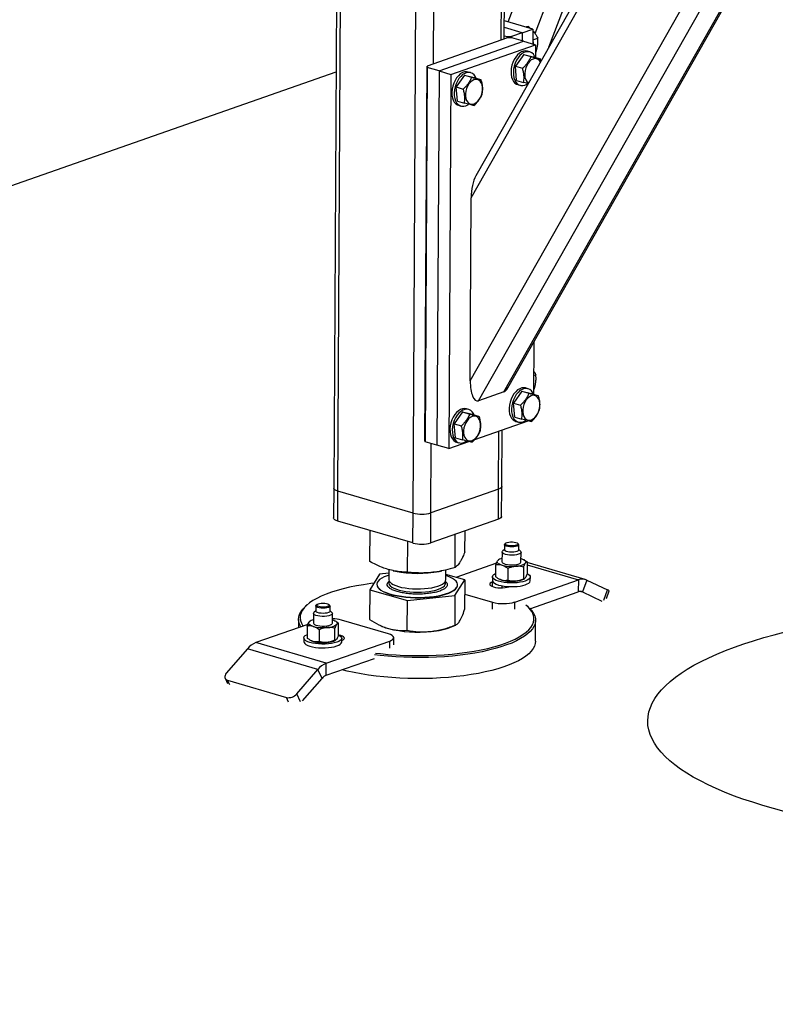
# Model space of a CAD drawing. Header units: millimetres. Extents: x 5 to 589, y 5 to 415.
# Tile 39 of 120: x 291 to 303, y 73 to 88. Entities that reach past the tile are written whole.
import ezdxf

# ---------------------------------------------------------------- set-up
doc = ezdxf.new("R2010")
doc.units = ezdxf.units.MM
doc.layers.add('TRAIT-FORT', color=4, linetype='Continuous', lineweight=25)

msp = doc.modelspace()

# ---------------------------------------------------------------- linework, layer by layer
at = {"layer": 'TRAIT-FORT', "color": 4, "linetype": 'Continuous', "lineweight": 25}
for p, q in [((295.664, 80.764), (295.768, 99.261)), ((298.246, 87.899), (298.31, 99.322)), ((298.297, 87.917), (298.361, 99.34)), ((295.701, 99.252), (295.598, 80.812)), ((296.854, 80.415), (296.957, 98.855)), ((297.176, 87.524), (297.239, 98.822)), ((298.358, 88.189), (301.993, 97.728)), ((298.783, 88.004), (302.494, 97.741)), ((299.001, 87.786), (302.765, 97.662)), ((297.774, 85.405), (304.446, 97.169)), ((304.341, 97.2), (297.847, 85.751)), ((297.757, 82.508), (305.842, 96.76)), ((297.889, 82.192), (306.029, 96.542)), ((298.291, 82.333), (306.333, 96.511)), ((298.353, 82.397), (306.364, 96.52)), ((298.748, 88.075), (298.299, 88.207)), ((298.58, 88.016), (298.298, 88.099)), ((298.58, 88.016), (298.748, 88.075)), ((298.649, 88.104), (298.681, 88.115)), ((298.681, 88.115), (298.713, 88.085)), ((298.748, 88.075), (298.746, 87.839)), ((298.346, 87.934), (297.075, 87.489)), ((297.265, 87.412), (298.603, 87.881)), ((298.298, 87.97), (298.343, 87.957)), ((298.343, 87.957), (298.413, 87.958)), ((298.343, 87.933), (298.343, 87.957)), ((298.417, 87.935), (298.346, 87.934)), ((298.58, 88.016), (298.413, 87.958)), ((298.413, 87.958), (298.413, 87.935)), ((298.603, 87.881), (298.417, 87.935)), ((298.58, 88.016), (298.58, 87.888)), ((298.603, 87.881), (298.789, 87.826)), ((298.747, 87.905), (298.825, 87.933)), ((297.451, 87.357), (298.789, 87.826)), ((298.701, 87.713), (298.664, 87.724)), ((298.789, 87.826), (298.788, 87.626)), ((298.604, 87.673), (298.473, 87.486)), ((298.604, 87.673), (298.716, 87.64)), ((298.604, 87.673), (298.755, 87.635)), ((298.755, 87.635), (298.867, 87.602)), ((298.788, 87.704), (298.801, 87.708)), ((297.042, 81.568), (297.075, 87.489)), ((297.079, 87.466), (297.046, 81.545)), ((297.075, 87.489), (297.079, 87.466)), ((297.265, 87.412), (297.079, 87.466)), ((297.265, 87.412), (297.232, 81.491)), ((297.265, 87.412), (297.451, 87.357)), ((298.473, 87.486), (298.584, 87.454)), ((298.492, 87.263), (298.473, 87.486)), ((252.028, 72.109), (295.635, 87.399)), ((297.451, 87.357), (297.418, 81.436)), ((297.668, 87.344), (297.536, 87.158)), ((297.668, 87.344), (297.779, 87.312)), ((297.668, 87.344), (297.819, 87.307)), ((297.764, 87.385), (297.727, 87.395)), ((297.819, 87.307), (297.93, 87.274)), ((298.492, 87.263), (298.603, 87.23)), ((297.536, 87.158), (297.648, 87.125)), ((297.555, 86.935), (297.536, 87.158)), ((298.509, 87.196), (298.546, 87.185)), ((297.555, 86.935), (297.667, 86.902)), ((297.572, 86.868), (297.61, 86.857)), ((297.757, 82.508), (297.774, 85.405)), ((298.762, 83.118), (298.758, 82.297)), ((298.759, 82.591), (298.795, 82.604)), ((298.291, 82.333), (297.889, 82.192)), ((298.575, 82.344), (298.443, 82.157)), ((298.575, 82.344), (298.686, 82.311)), ((298.575, 82.344), (298.725, 82.306)), ((298.671, 82.384), (298.634, 82.395)), ((298.725, 82.306), (298.837, 82.273)), ((298.758, 82.375), (298.772, 82.379)), ((298.443, 82.157), (298.554, 82.125)), ((298.462, 81.934), (298.443, 82.157)), ((297.638, 82.015), (297.506, 81.829)), ((297.638, 82.015), (297.75, 81.983)), ((297.638, 82.015), (297.789, 81.978)), ((297.734, 82.055), (297.697, 82.066)), ((297.789, 81.978), (297.9, 81.945)), ((297.506, 81.829), (297.618, 81.796)), ((297.525, 81.605), (297.506, 81.829)), ((297.833, 81.582), (298.672, 81.876)), ((298.462, 81.934), (298.573, 81.901)), ((298.479, 81.867), (298.516, 81.856)), ((298.206, 80.794), (298.211, 81.714)), ((298.258, 80.836), (298.263, 81.732)), ((297.046, 81.545), (297.042, 81.568)), ((297.232, 81.491), (297.046, 81.545)), ((297.136, 80.419), (297.142, 81.517)), ((297.418, 81.436), (297.232, 81.491)), ((297.418, 81.436), (297.736, 81.548)), ((297.525, 81.605), (297.637, 81.573)), ((297.543, 81.539), (297.58, 81.528)), ((295.598, 80.812), (295.595, 80.338)), ((295.662, 80.29), (295.664, 80.764)), ((296.854, 80.415), (295.664, 80.764)), ((298.206, 80.794), (297.136, 80.419)), ((298.204, 80.32), (298.206, 80.794)), ((298.255, 80.363), (298.258, 80.836)), ((296.851, 79.942), (296.854, 80.415)), ((297.133, 79.945), (297.136, 80.419)), ((296.851, 79.942), (295.662, 80.29)), ((298.204, 80.32), (297.133, 79.945)), ((296.17, 79.648), (296.173, 80.14)), ((297.674, 79.804), (297.675, 80.135)), ((296.766, 79.478), (296.769, 79.966)), ((297.518, 79.555), (297.521, 80.081)), ((298.318, 79.938), (298.306, 79.928)), ((298.518, 79.927), (298.506, 79.937)), ((298.261, 79.798), (298.26, 79.644)), ((298.299, 79.839), (298.27, 79.814)), ((298.299, 79.916), (298.299, 79.833)), ((298.524, 79.832), (298.524, 79.915)), ((298.552, 79.812), (298.524, 79.838)), ((298.56, 79.642), (298.561, 79.796)), ((298.172, 79.623), (297.531, 79.398)), ((298.212, 79.678), (298.204, 79.673)), ((298.621, 79.668), (298.609, 79.676)), ((298.658, 79.643), (298.657, 79.453)), ((299.578, 79.364), (298.658, 79.634)), ((296.47, 79.466), (296.323, 79.45)), ((296.471, 79.523), (296.47, 79.362)), ((296.54, 79.504), (296.574, 79.497)), ((297.266, 79.493), (297.31, 79.502)), ((297.37, 79.357), (297.371, 79.515)), ((298.161, 79.406), (298.162, 79.596)), ((298.353, 79.538), (298.352, 79.349)), ((298.601, 79.562), (298.6, 79.372)), ((298.658, 79.597), (299.468, 79.359)), ((296.323, 79.45), (296.167, 79.202)), ((296.453, 79.317), (296.478, 79.343)), ((297.671, 79.358), (297.37, 79.444)), ((297.516, 79.109), (297.671, 79.358)), ((297.671, 79.358), (297.668, 78.888)), ((298.109, 79.408), (298.108, 79.348)), ((298.115, 79.328), (298.111, 79.326)), ((298.111, 79.251), (298.111, 79.326)), ((298.198, 79.381), (298.21, 79.373)), ((298.464, 79.007), (299.468, 79.359)), ((298.607, 79.371), (298.615, 79.375)), ((298.708, 79.345), (298.709, 79.404)), ((299.468, 79.359), (299.467, 79.17)), ((299.601, 79.355), (299.533, 79.168)), ((299.601, 79.355), (299.931, 79.201)), ((296.167, 79.202), (296.165, 78.732)), ((296.167, 79.202), (296.764, 79.031)), ((296.232, 79.305), (296.183, 79.299)), ((296.28, 79.288), (296.28, 79.283)), ((297.558, 79.276), (297.558, 79.281)), ((298.258, 79.264), (298.258, 79.232)), ((298.371, 79.25), (298.376, 79.251)), ((298.702, 78.902), (299.467, 79.17)), ((299.51, 79.175), (299.533, 79.168)), ((299.533, 79.168), (299.839, 79.024)), ((299.871, 79.036), (299.931, 79.201)), ((299.911, 79.063), (299.955, 79.186)), ((296.761, 78.561), (296.764, 79.031)), ((296.764, 79.031), (297.516, 79.109)), ((297.516, 79.109), (297.513, 78.639)), ((297.67, 79.133), (298.111, 79.003)), ((298.111, 78.893), (298.111, 79.003)), ((298.464, 78.897), (298.464, 79.007)), ((295.176, 78.961), (295.152, 78.941)), ((295.315, 78.87), (295.287, 78.845)), ((295.316, 78.947), (295.315, 78.864)), ((295.334, 78.97), (295.323, 78.959)), ((295.534, 78.958), (295.523, 78.969)), ((295.54, 78.863), (295.541, 78.946)), ((295.569, 78.843), (295.54, 78.869)), ((298.682, 78.921), (298.659, 78.942)), ((295.041, 78.738), (295.04, 78.602)), ((295.229, 78.709), (295.221, 78.705)), ((295.278, 78.829), (295.277, 78.675)), ((295.577, 78.673), (295.578, 78.827)), ((295.638, 78.699), (295.626, 78.707)), ((296.466, 78.504), (295.722, 78.721)), ((298.789, 78.386), (298.791, 78.717)), ((295.189, 78.654), (294.366, 78.365)), ((295.179, 78.627), (295.178, 78.437)), ((295.369, 78.57), (295.368, 78.38)), ((295.616, 78.404), (295.618, 78.593)), ((295.674, 78.484), (295.675, 78.674)), ((296.343, 78.633), (296.358, 78.626)), ((297.473, 78.62), (297.529, 78.644)), ((295.126, 78.439), (295.125, 78.38)), ((295.215, 78.412), (295.227, 78.404)), ((295.481, 78.039), (296.484, 78.391)), ((295.624, 78.402), (295.632, 78.407)), ((295.725, 78.376), (295.726, 78.436)), ((296.484, 78.28), (296.484, 78.391)), ((296.548, 78.333), (296.549, 78.444)), ((294.232, 78.268), (293.899, 77.881)), ((295.347, 77.941), (294.232, 78.268)), ((295.481, 78.039), (294.366, 78.365)), ((295.48, 77.849), (296.242, 78.116)), ((295.014, 77.554), (295.347, 77.941)), ((295.413, 77.8), (295.347, 77.941)), ((295.48, 77.849), (295.481, 78.039)), ((293.879, 77.801), (293.918, 77.718)), ((293.92, 77.769), (294.849, 77.497)), ((293.954, 77.696), (293.92, 77.769)), ((295.104, 77.442), (295.413, 77.8)), ((294.883, 77.424), (294.849, 77.497)), ((295.073, 77.43), (295.014, 77.554))]:
    msp.add_line(p, q, dxfattribs=at)
at = {"layer": 'TRAIT-FORT', "color": 4, "linetype": 'Continuous', "lineweight": 25, "flags": 128}
for points in [[(298.746, 87.902), (298.756, 87.854), (298.759, 87.835)], [(298.664, 87.724), (298.635, 87.728), (298.603, 87.725), (298.57, 87.713), (298.537, 87.693), (298.507, 87.665), (298.478, 87.631), (298.453, 87.592), (298.433, 87.548), (298.417, 87.501)], [(298.788, 87.626), (298.777, 87.648), (298.757, 87.677), (298.732, 87.698), (298.703, 87.712), (298.673, 87.717), (298.64, 87.714), (298.607, 87.702), (298.575, 87.682), (298.544, 87.654), (298.515, 87.62), (298.491, 87.581), (298.47, 87.537), (298.454, 87.49)], [(298.869, 87.552), (298.853, 87.576), (298.832, 87.595), (298.807, 87.605), (298.78, 87.608), (298.752, 87.601), (298.724, 87.586), (298.697, 87.564), (298.673, 87.535), (298.652, 87.5), (298.636, 87.462), (298.625, 87.421), (298.619, 87.38), (298.619, 87.34)], [(298.417, 87.501), (298.407, 87.453), (298.403, 87.405), (298.404, 87.359), (298.411, 87.316), (298.424, 87.278), (298.442, 87.246), (298.465, 87.22), (298.492, 87.203), (298.509, 87.196)], [(298.454, 87.49), (298.444, 87.442), (298.44, 87.394), (298.441, 87.348), (298.448, 87.305), (298.461, 87.267), (298.48, 87.235), (298.502, 87.209), (298.529, 87.192), (298.559, 87.182), (298.591, 87.181), (298.623, 87.189), (298.656, 87.205), (298.667, 87.212)], [(297.727, 87.395), (297.699, 87.4), (297.666, 87.396), (297.633, 87.385), (297.601, 87.365), (297.57, 87.337), (297.542, 87.303), (297.517, 87.263), (297.496, 87.219), (297.481, 87.173)], [(297.851, 87.297), (297.841, 87.319), (297.82, 87.348), (297.795, 87.37), (297.767, 87.384), (297.736, 87.389), (297.704, 87.386), (297.671, 87.374), (297.638, 87.354), (297.607, 87.326), (297.579, 87.292), (297.554, 87.252), (297.534, 87.208), (297.518, 87.162)], [(297.683, 87.012), (297.689, 86.975), (297.701, 86.943), (297.718, 86.917), (297.739, 86.899), (297.764, 86.888), (297.79, 86.886), (297.819, 86.892), (297.847, 86.907), (297.873, 86.929), (297.898, 86.958), (297.918, 86.993), (297.935, 87.031), (297.946, 87.072), (297.952, 87.113), (297.951, 87.153), (297.945, 87.19), (297.933, 87.222), (297.916, 87.248), (297.895, 87.266), (297.871, 87.277), (297.844, 87.279), (297.816, 87.273), (297.788, 87.258), (297.761, 87.236), (297.736, 87.206), (297.716, 87.172), (297.699, 87.133), (297.688, 87.093), (297.683, 87.052), (297.683, 87.012)], [(297.481, 87.173), (297.47, 87.125), (297.466, 87.077), (297.468, 87.031), (297.475, 86.988), (297.488, 86.95), (297.506, 86.917), (297.529, 86.892), (297.555, 86.874), (297.572, 86.868)], [(297.518, 87.162), (297.508, 87.114), (297.503, 87.066), (297.505, 87.02), (297.512, 86.977), (297.525, 86.939), (297.543, 86.907), (297.566, 86.881), (297.593, 86.863), (297.622, 86.854), (297.654, 86.853), (297.687, 86.861), (297.72, 86.877), (297.73, 86.883)], [(298.634, 82.395), (298.606, 82.399), (298.573, 82.396), (298.54, 82.384), (298.508, 82.364), (298.477, 82.336), (298.448, 82.302), (298.424, 82.263), (298.403, 82.219), (298.387, 82.172)], [(298.758, 82.297), (298.747, 82.319), (298.727, 82.348), (298.702, 82.369), (298.674, 82.383), (298.643, 82.388), (298.61, 82.385), (298.577, 82.373), (298.545, 82.353), (298.514, 82.325), (298.486, 82.291), (298.461, 82.252), (298.44, 82.208), (298.425, 82.161)], [(298.59, 82.011), (298.596, 81.975), (298.608, 81.943), (298.624, 81.917), (298.646, 81.898), (298.67, 81.887), (298.697, 81.885), (298.725, 81.892), (298.753, 81.906), (298.78, 81.929), (298.804, 81.958), (298.825, 81.992), (298.841, 82.031), (298.853, 82.072), (298.858, 82.113), (298.858, 82.152), (298.852, 82.189), (298.84, 82.221), (298.823, 82.247), (298.802, 82.266), (298.777, 82.276), (298.75, 82.279), (298.722, 82.272), (298.694, 82.257), (298.667, 82.235), (298.643, 82.206), (298.622, 82.171), (298.606, 82.133), (298.595, 82.092), (298.589, 82.051), (298.59, 82.011)], [(298.387, 82.172), (298.377, 82.124), (298.373, 82.076), (298.374, 82.03), (298.381, 81.987), (298.394, 81.949), (298.413, 81.917), (298.435, 81.891), (298.462, 81.874), (298.479, 81.867)], [(298.425, 82.161), (298.414, 82.113), (298.41, 82.065), (298.411, 82.019), (298.419, 81.976), (298.432, 81.938), (298.45, 81.906), (298.473, 81.88), (298.499, 81.863), (298.529, 81.853), (298.561, 81.852), (298.594, 81.86), (298.626, 81.876), (298.637, 81.883)], [(297.697, 82.066), (297.669, 82.071), (297.637, 82.067), (297.604, 82.056), (297.571, 82.035), (297.54, 82.008), (297.512, 81.974), (297.487, 81.934), (297.467, 81.89), (297.451, 81.844)], [(297.821, 81.968), (297.811, 81.99), (297.79, 82.019), (297.765, 82.041), (297.737, 82.055), (297.706, 82.06), (297.674, 82.057), (297.641, 82.045), (297.608, 82.025), (297.577, 81.997), (297.549, 81.963), (297.524, 81.923), (297.504, 81.879), (297.488, 81.833)], [(297.451, 81.844), (297.441, 81.796), (297.436, 81.748), (297.438, 81.702), (297.445, 81.659), (297.458, 81.621), (297.476, 81.588), (297.499, 81.563), (297.526, 81.545), (297.543, 81.539)], [(297.488, 81.833), (297.478, 81.785), (297.473, 81.737), (297.475, 81.691), (297.482, 81.648), (297.495, 81.61), (297.513, 81.578), (297.536, 81.552), (297.563, 81.534), (297.592, 81.525), (297.624, 81.524), (297.657, 81.532), (297.69, 81.548), (297.7, 81.554)], [(297.653, 81.683), (297.659, 81.646), (297.671, 81.614), (297.688, 81.588), (297.709, 81.57), (297.734, 81.559), (297.761, 81.557), (297.789, 81.563), (297.817, 81.578), (297.844, 81.6), (297.868, 81.629), (297.889, 81.664), (297.905, 81.702), (297.916, 81.743), (297.922, 81.784), (297.921, 81.824), (297.915, 81.861), (297.903, 81.893), (297.887, 81.919), (297.865, 81.937), (297.841, 81.948), (297.814, 81.95), (297.786, 81.944), (297.758, 81.929), (297.731, 81.907), (297.707, 81.877), (297.686, 81.843), (297.67, 81.804), (297.658, 81.764), (297.653, 81.723), (297.653, 81.683)], [(295.664, 80.764), (295.638, 80.773), (295.618, 80.784), (295.604, 80.796), (295.598, 80.808), (295.598, 80.812)], [(295.664, 80.764), (295.638, 80.773), (295.618, 80.784), (295.604, 80.796), (295.598, 80.808), (295.598, 80.812)], [(298.258, 80.836), (298.256, 80.827), (298.246, 80.815), (298.23, 80.804), (298.206, 80.794)], [(298.258, 80.836), (298.256, 80.827), (298.246, 80.815), (298.23, 80.804), (298.206, 80.794)], [(295.662, 80.29), (295.635, 80.299), (295.615, 80.31), (295.602, 80.322), (295.596, 80.335), (295.595, 80.338)], [(298.255, 80.363), (298.253, 80.354), (298.244, 80.341), (298.227, 80.33), (298.204, 80.32)], [(298.441, 79.896), (298.412, 79.895), (298.382, 79.897), (298.356, 79.901), (298.334, 79.907), (298.319, 79.916), (298.312, 79.925), (298.314, 79.935), (298.325, 79.943), (298.344, 79.951), (298.368, 79.956), (298.397, 79.959), (298.426, 79.959), (298.455, 79.956), (298.48, 79.95), (298.498, 79.943), (298.509, 79.934), (298.511, 79.924), (298.505, 79.915), (298.49, 79.907), (298.468, 79.9), (298.441, 79.896)], [(298.456, 79.751), (298.418, 79.749), (298.381, 79.75), (298.345, 79.754), (298.314, 79.761), (298.289, 79.77), (298.271, 79.78), (298.262, 79.792), (298.262, 79.804), (298.27, 79.814)], [(298.445, 79.798), (298.413, 79.796), (298.381, 79.798), (298.352, 79.802), (298.327, 79.809), (298.31, 79.817), (298.3, 79.827), (298.299, 79.833)], [(298.445, 79.881), (298.413, 79.879), (298.382, 79.881), (298.352, 79.885), (298.328, 79.892), (298.31, 79.9), (298.301, 79.91), (298.3, 79.92), (298.306, 79.928)], [(298.518, 79.927), (298.523, 79.92), (298.523, 79.91), (298.515, 79.9), (298.498, 79.892), (298.474, 79.885), (298.445, 79.881)], [(298.524, 79.832), (298.523, 79.827), (298.514, 79.817), (298.497, 79.809), (298.474, 79.802), (298.445, 79.798)], [(298.552, 79.812), (298.557, 79.807), (298.561, 79.795), (298.556, 79.783), (298.542, 79.772), (298.519, 79.763), (298.49, 79.755), (298.456, 79.751)], [(298.257, 79.591), (298.237, 79.598), (298.22, 79.605), (298.206, 79.614), (298.195, 79.622), (298.188, 79.632), (298.185, 79.641), (298.186, 79.65), (298.191, 79.66)], [(298.26, 79.644), (298.261, 79.638), (298.27, 79.626), (298.288, 79.616), (298.313, 79.607), (298.345, 79.6), (298.38, 79.596), (298.418, 79.595), (298.455, 79.597)], [(298.455, 79.597), (298.489, 79.602), (298.518, 79.609), (298.541, 79.618), (298.555, 79.63), (298.56, 79.641), (298.56, 79.642)], [(298.563, 79.695), (298.583, 79.688), (298.6, 79.68), (298.614, 79.672), (298.625, 79.663), (298.632, 79.654), (298.635, 79.645), (298.634, 79.635), (298.63, 79.626)], [(296.47, 79.432), (296.443, 79.423), (296.396, 79.405), (296.357, 79.384), (296.325, 79.362), (296.301, 79.339), (296.286, 79.316), (296.28, 79.292), (296.283, 79.267), (296.295, 79.243), (296.316, 79.22), (296.345, 79.198), (296.383, 79.176), (296.427, 79.157), (296.479, 79.139), (296.537, 79.123), (296.6, 79.109), (296.668, 79.098), (296.739, 79.089), (296.813, 79.083), (296.888, 79.08), (296.964, 79.08), (297.039, 79.083), (297.112, 79.089), (297.183, 79.097), (297.25, 79.108), (297.312, 79.121), (297.369, 79.137), (297.419, 79.155), (297.463, 79.174), (297.499, 79.196), (297.527, 79.218), (297.546, 79.241), (297.546, 79.241)], [(296.47, 79.362), (296.47, 79.36), (296.475, 79.34), (296.489, 79.32), (296.511, 79.301), (296.541, 79.284), (296.579, 79.267), (296.623, 79.253), (296.673, 79.24), (296.727, 79.23), (296.786, 79.223), (296.847, 79.218), (296.909, 79.216), (296.972, 79.216), (297.034, 79.22), (297.093, 79.226), (297.149, 79.235), (297.201, 79.246), (297.247, 79.259), (297.287, 79.274), (297.32, 79.291), (297.344, 79.31), (297.361, 79.329)], [(296.477, 79.336), (296.471, 79.324), (296.47, 79.304), (296.477, 79.284), (296.493, 79.264), (296.517, 79.245), (296.549, 79.228), (296.589, 79.212), (296.634, 79.198), (296.686, 79.186), (296.741, 79.177), (296.801, 79.17), (296.862, 79.166), (296.925, 79.164), (296.987, 79.166), (297.049, 79.17), (297.107, 79.176), (297.163, 79.186), (297.213, 79.198), (297.257, 79.211), (297.295, 79.227), (297.326, 79.245), (297.349, 79.263), (297.363, 79.283), (297.369, 79.303), (297.366, 79.323), (297.362, 79.331)], [(297.361, 79.329), (297.369, 79.349), (297.37, 79.357)], [(297.546, 79.241), (297.556, 79.265), (297.558, 79.29), (297.55, 79.314), (297.534, 79.337), (297.509, 79.36), (297.475, 79.382), (297.434, 79.403), (297.386, 79.422), (297.37, 79.427)], [(298.111, 79.326), (298.088, 79.316), (298.073, 79.305), (298.067, 79.292), (298.069, 79.28), (298.079, 79.268), (298.098, 79.257), (298.124, 79.247), (298.156, 79.24), (298.192, 79.235), (298.231, 79.232), (298.27, 79.233), (298.308, 79.236), (298.342, 79.242), (298.371, 79.25)], [(298.108, 79.348), (298.111, 79.336), (298.122, 79.32), (298.142, 79.304), (298.17, 79.29), (298.205, 79.277), (298.246, 79.267), (298.293, 79.259), (298.342, 79.253), (298.394, 79.251), (298.446, 79.251), (298.498, 79.255), (298.546, 79.261), (298.59, 79.269), (298.629, 79.28), (298.661, 79.294), (298.685, 79.308), (298.701, 79.324), (298.708, 79.341), (298.708, 79.345)], [(298.657, 79.459), (298.675, 79.449), (298.695, 79.433), (298.706, 79.417), (298.708, 79.4), (298.701, 79.383), (298.686, 79.367), (298.661, 79.353), (298.629, 79.34), (298.59, 79.329), (298.546, 79.32), (298.498, 79.314), (298.447, 79.311), (298.395, 79.31), (298.343, 79.313), (298.293, 79.318), (298.247, 79.326), (298.205, 79.336), (298.17, 79.349), (298.142, 79.363), (298.122, 79.379), (298.111, 79.395), (298.109, 79.412), (298.116, 79.429), (298.132, 79.444), (298.156, 79.459), (298.161, 79.461)], [(296.183, 79.299), (296.068, 79.282), (295.956, 79.263), (295.85, 79.241), (295.748, 79.217), (295.652, 79.19), (295.562, 79.162), (295.478, 79.131), (295.401, 79.099), (295.331, 79.065), (295.269, 79.03), (295.215, 78.993), (295.169, 78.955), (295.131, 78.916), (295.102, 78.877), (295.081, 78.836), (295.069, 78.796), (295.066, 78.755), (295.072, 78.714), (295.087, 78.673), (295.11, 78.633), (295.114, 78.628)], [(296.28, 79.283), (296.283, 79.263), (296.295, 79.239), (296.316, 79.215), (296.345, 79.193), (296.383, 79.172), (296.427, 79.152), (296.479, 79.134), (296.537, 79.118), (296.6, 79.104), (296.668, 79.093), (296.739, 79.085), (296.813, 79.079), (296.888, 79.076), (296.964, 79.076), (297.039, 79.078), (297.112, 79.084), (297.183, 79.092), (297.25, 79.103), (297.312, 79.117), (297.369, 79.132), (297.419, 79.15), (297.463, 79.17), (297.499, 79.191), (297.526, 79.213), (297.546, 79.237)], [(297.546, 79.237), (297.556, 79.261), (297.558, 79.276)], [(295.08, 78.616), (295.062, 78.648), (295.047, 78.69), (295.041, 78.731), (295.044, 78.773), (295.056, 78.814), (295.077, 78.855), (295.107, 78.895), (295.145, 78.934), (295.152, 78.941)], [(295.569, 78.843), (295.577, 78.833), (295.576, 78.821), (295.566, 78.809), (295.548, 78.799), (295.522, 78.79), (295.49, 78.784), (295.454, 78.781), (295.416, 78.78), (295.38, 78.783), (295.346, 78.788), (295.317, 78.796), (295.295, 78.806), (295.282, 78.817), (295.278, 78.829), (295.283, 78.841), (295.287, 78.845)], [(295.54, 78.863), (295.54, 78.858), (295.531, 78.849), (295.514, 78.84), (295.49, 78.833), (295.461, 78.829), (295.43, 78.828), (295.398, 78.829), (295.369, 78.833), (295.344, 78.84), (295.326, 78.849), (295.317, 78.858), (295.315, 78.864)], [(295.534, 78.958), (295.539, 78.952), (295.54, 78.941), (295.531, 78.931), (295.515, 78.923), (295.491, 78.916), (295.462, 78.912), (295.43, 78.91), (295.398, 78.912), (295.369, 78.916), (295.345, 78.923), (295.327, 78.931), (295.317, 78.941), (295.317, 78.952), (295.323, 78.959)], [(295.399, 78.989), (295.428, 78.99), (295.458, 78.989), (295.485, 78.984), (295.507, 78.978), (295.521, 78.97), (295.528, 78.96), (295.526, 78.951), (295.515, 78.942), (295.497, 78.935), (295.472, 78.929), (295.444, 78.927), (295.414, 78.927), (295.385, 78.93), (295.361, 78.935), (295.342, 78.943), (295.331, 78.952), (295.329, 78.961), (295.335, 78.97), (295.35, 78.979), (295.372, 78.985), (295.399, 78.989)], [(298.682, 78.921), (298.695, 78.908), (298.732, 78.868), (298.76, 78.828), (298.779, 78.787), (298.789, 78.745), (298.791, 78.704), (298.783, 78.663), (298.766, 78.622), (298.741, 78.581), (298.707, 78.541), (298.665, 78.502), (298.614, 78.465), (298.555, 78.428), (298.488, 78.393), (298.414, 78.359), (298.332, 78.328), (298.244, 78.298), (298.15, 78.27), (298.049, 78.244), (297.944, 78.221), (297.833, 78.2), (297.718, 78.181), (297.599, 78.166), (297.477, 78.152), (297.352, 78.142), (297.225, 78.134), (297.097, 78.13), (296.968, 78.128), (296.838, 78.129), (296.709, 78.133), (296.581, 78.139), (296.455, 78.149), (296.331, 78.161), (296.242, 78.171)], [(296.26, 78.201), (296.338, 78.192), (296.461, 78.18), (296.586, 78.171), (296.712, 78.164), (296.84, 78.16), (296.967, 78.159), (297.095, 78.161), (297.221, 78.166), (297.347, 78.174), (297.47, 78.184), (297.59, 78.197), (297.707, 78.212), (297.821, 78.231), (297.93, 78.251), (298.034, 78.274), (298.133, 78.3), (298.227, 78.327), (298.314, 78.357), (298.394, 78.388), (298.467, 78.421), (298.533, 78.456), (298.591, 78.492), (298.641, 78.529), (298.683, 78.568), (298.717, 78.607), (298.742, 78.647), (298.758, 78.687), (298.766, 78.728), (298.764, 78.769), (298.754, 78.81), (298.735, 78.85), (298.708, 78.89), (298.672, 78.93), (298.639, 78.958)], [(295.274, 78.622), (295.254, 78.629), (295.237, 78.637), (295.223, 78.645), (295.212, 78.654), (295.205, 78.663), (295.202, 78.672), (295.203, 78.682), (295.207, 78.691)], [(295.58, 78.726), (295.6, 78.719), (295.617, 78.712), (295.631, 78.703), (295.642, 78.694), (295.649, 78.685), (295.652, 78.676), (295.651, 78.666), (295.646, 78.657)], [(295.277, 78.675), (295.281, 78.663), (295.295, 78.652), (295.316, 78.642), (295.345, 78.634), (295.379, 78.629), (295.416, 78.626), (295.453, 78.627), (295.489, 78.63), (295.521, 78.636), (295.547, 78.645), (295.566, 78.655), (295.575, 78.667), (295.577, 78.673)], [(296.358, 78.626), (296.406, 78.607), (296.463, 78.589)], [(302.726, 75.694), (302.554, 75.74), (302.387, 75.788), (302.226, 75.838), (302.072, 75.89), (301.924, 75.943), (301.782, 75.999), (301.648, 76.056), (301.52, 76.115), (301.4, 76.176), (301.287, 76.237), (301.182, 76.301), (301.085, 76.365), (300.996, 76.431), (300.915, 76.497), (300.842, 76.565), (300.777, 76.633), (300.721, 76.702), (300.674, 76.772), (300.635, 76.842), (300.604, 76.913), (300.583, 76.984), (300.57, 77.055), (300.566, 77.126), (300.571, 77.197), (300.584, 77.268), (300.607, 77.339), (300.638, 77.409), (300.677, 77.479), (300.726, 77.548), (300.782, 77.617), (300.848, 77.684), (300.921, 77.751), (301.003, 77.817), (301.093, 77.881), (301.191, 77.945), (301.297, 78.007), (301.41, 78.067), (301.531, 78.127), (301.659, 78.184), (301.794, 78.24), (301.936, 78.294), (302.085, 78.346), (302.24, 78.396), (302.401, 78.444), (302.568, 78.49), (302.741, 78.534)], [(295.125, 78.38), (295.128, 78.367), (295.139, 78.351), (295.159, 78.335), (295.186, 78.321), (295.222, 78.309), (295.263, 78.298), (295.309, 78.29), (295.359, 78.285), (295.411, 78.282), (295.463, 78.283), (295.514, 78.286)], [(295.515, 78.345), (295.463, 78.342), (295.411, 78.341), (295.359, 78.344), (295.31, 78.349), (295.263, 78.357), (295.222, 78.368), (295.187, 78.38), (295.159, 78.395), (295.139, 78.41), (295.128, 78.427), (295.126, 78.443), (295.133, 78.46), (295.149, 78.476), (295.173, 78.49), (295.178, 78.493)], [(295.514, 78.286), (295.563, 78.292), (295.607, 78.301), (295.646, 78.312), (295.678, 78.325), (295.702, 78.34), (295.718, 78.355), (295.725, 78.372), (295.725, 78.376)], [(295.674, 78.49), (295.692, 78.48), (295.712, 78.464), (295.723, 78.448), (295.725, 78.431), (295.718, 78.415), (295.702, 78.399), (295.678, 78.384), (295.646, 78.371), (295.607, 78.36), (295.563, 78.351), (295.515, 78.345)], [(295.725, 78.4), (295.745, 78.409), (295.76, 78.42), (295.767, 78.432), (295.765, 78.445), (295.754, 78.457), (295.736, 78.468), (295.71, 78.478), (295.687, 78.483)], [(296.484, 78.391), (296.513, 78.403), (296.534, 78.417), (296.546, 78.432), (296.548, 78.448), (296.541, 78.464), (296.524, 78.478), (296.499, 78.492), (296.466, 78.504)], [(298.789, 78.386), (298.786, 78.352), (298.774, 78.311), (298.753, 78.27), (298.723, 78.23), (298.685, 78.19), (298.638, 78.152), (298.583, 78.115), (298.52, 78.079), (298.45, 78.044), (298.372, 78.012), (298.287, 77.981), (298.196, 77.952), (298.098, 77.925), (297.995, 77.901), (297.887, 77.878), (297.774, 77.859), (297.657, 77.842)], [(297.657, 77.842), (297.537, 77.827), (297.413, 77.815), (297.287, 77.806), (297.16, 77.8), (297.031, 77.797), (296.901, 77.796), (296.772, 77.799), (296.643, 77.804), (296.516, 77.812), (296.391, 77.823), (296.268, 77.836), (296.148, 77.853), (296.031, 77.871), (295.919, 77.893), (295.812, 77.916), (295.73, 77.937)], [(293.899, 77.881), (293.887, 77.864), (293.879, 77.847), (293.875, 77.829), (293.875, 77.813), (293.88, 77.799), (293.89, 77.786), (293.903, 77.776), (293.92, 77.769)]]:
    msp.add_lwpolyline(points, dxfattribs=at)
at = {"layer": 'TRAIT-FORT', "color": 4, "linetype": 'Continuous', "lineweight": 25}
for centre, radius, start, end in [((298.754, 87.337), 0.134, 178.5176, 237.7066), ((296.989, 80.924), 0.527, 255.1271, 286.2293), ((296.986, 80.451), 0.527, 255.1271, 286.2293), ((298.288, 79.563), 0.137, 101.511, 135.054), ((298.481, 79.81), 0.237, 268.9123, 308.7882), ((296.93, 81.249), 1.788, 258.5232, 280.8356), ((298.414, 80.181), 0.611, 255.2005, 275.9524), ((298.309, 79.543), 0.196, 239.8882, 254.4992), ((298.412, 79.945), 0.611, 255.2005, 275.9524), ((298.458, 79.674), 0.337, 272.9079, 296.1667), ((299.53, 79.197), 0.174, 65.7733, 110.9147), ((299.498, 79.089), 0.087, 65.7733, 110.9147), ((299.919, 79.155), 0.0474, 40.406, 76.0034), ((298.28, 79.64), 0.658, 255.1271, 286.2293), ((295.305, 78.594), 0.137, 101.511, 135.054), ((295.562, 78.125), 0.618, 74.97, 88.6069), ((295.43, 79.213), 0.611, 255.2005, 275.9524), ((295.498, 78.841), 0.237, 268.9123, 308.7882), ((296.928, 80.427), 1.896, 255.7937, 276.3202), ((297.051, 79.682), 1.143, 274.3221, 291.6839), ((295.325, 78.574), 0.196, 239.8882, 254.4992), ((295.429, 78.976), 0.611, 255.2005, 275.9524), ((295.475, 78.705), 0.337, 272.9079, 296.1667), ((294.483, 78.063), 0.324, 111.2473, 140.9057), ((295.598, 77.737), 0.324, 111.2473, 140.9057), ((295.539, 77.698), 0.162, 111.2473, 140.9057), ((294.882, 77.668), 0.174, 258.8782, 319.3271)]:
    msp.add_arc(centre, radius, start, end, dxfattribs=at)
for centre, start_param, end_param in [((297.907, 85.452), 0.635541, 1.721443), ((297.891, 82.555), 1.721443, 3.29224), ((298.293, 82.695), 3.29224, 3.777133)]:
    msp.add_ellipse(centre, major_axis=(0.022, 0.365), ratio=0.361403, start_param=start_param, end_param=end_param, dxfattribs=at)
for points, knots in [([(298.681, 88.115), (298.67, 88.113), (298.658, 88.111), (298.642, 88.107), (298.64, 88.107)], [0, 0, 0, 0, 0.87968, 1, 1, 1, 1]), ([(298.748, 88.049), (298.756, 88.04), (298.776, 88.017), (298.802, 87.978), (298.817, 87.948), (298.825, 87.933)], [0, 0, 0, 0, 0.240127, 0.616582, 1, 1, 1, 1]), ([(298.801, 87.708), (298.81, 87.739), (298.823, 87.789), (298.829, 87.857), (298.829, 87.901), (298.826, 87.926), (298.825, 87.933)], [0, 0, 0, 0, 0.385549, 0.637642, 0.896546, 1, 1, 1, 1]), ([(298.716, 87.64), (298.709, 87.623), (298.694, 87.587), (298.662, 87.538), (298.625, 87.493), (298.598, 87.467), (298.584, 87.454)], [0, 0, 0, 0, 0.264605, 0.534948, 0.765343, 1, 1, 1, 1]), ([(298.716, 87.64), (298.733, 87.635), (298.768, 87.626), (298.81, 87.616), (298.843, 87.608), (298.859, 87.604), (298.867, 87.602)], [0, 0, 0, 0, 0.264605, 0.534948, 0.765343, 1, 1, 1, 1]), ([(298.876, 87.565), (298.875, 87.57), (298.873, 87.582), (298.869, 87.594), (298.867, 87.602)], [0, 0, 0, 0, 0.348891, 1, 1, 1, 1]), ([(298.603, 87.23), (298.606, 87.257), (298.612, 87.301), (298.605, 87.37), (298.595, 87.418), (298.587, 87.446), (298.584, 87.454)], [0, 0, 0, 0, 0.385549, 0.637642, 0.896546, 1, 1, 1, 1]), ([(297.779, 87.312), (297.772, 87.294), (297.757, 87.259), (297.726, 87.21), (297.689, 87.165), (297.661, 87.139), (297.648, 87.125)], [0, 0, 0, 0, 0.264605, 0.534948, 0.765343, 1, 1, 1, 1]), ([(297.779, 87.312), (297.797, 87.307), (297.831, 87.298), (297.873, 87.287), (297.906, 87.279), (297.922, 87.276), (297.93, 87.274)], [0, 0, 0, 0, 0.264605, 0.534948, 0.765343, 1, 1, 1, 1]), ([(297.949, 87.05), (297.952, 87.077), (297.958, 87.122), (297.951, 87.19), (297.941, 87.238), (297.932, 87.266), (297.93, 87.274)], [0, 0, 0, 0, 0.385549, 0.637642, 0.896546, 1, 1, 1, 1]), ([(297.667, 86.902), (297.67, 86.929), (297.675, 86.973), (297.669, 87.041), (297.658, 87.089), (297.65, 87.117), (297.648, 87.125)], [0, 0, 0, 0, 0.385549, 0.637642, 0.896546, 1, 1, 1, 1]), ([(298.676, 87.212), (298.667, 87.214), (298.645, 87.219), (298.619, 87.226), (298.603, 87.23)], [0, 0, 0, 0, 0.408256, 1, 1, 1, 1]), ([(297.817, 86.864), (297.833, 86.879), (297.864, 86.91), (297.901, 86.957), (297.93, 87.005), (297.943, 87.035), (297.949, 87.05)], [0, 0, 0, 0, 0.264605, 0.534948, 0.765343, 1, 1, 1, 1]), ([(297.817, 86.864), (297.808, 86.866), (297.79, 86.871), (297.754, 86.879), (297.712, 86.89), (297.682, 86.898), (297.667, 86.902)], [0, 0, 0, 0, 0.264605, 0.534948, 0.765343, 1, 1, 1, 1]), ([(298.76, 82.665), (298.764, 82.66), (298.778, 82.64), (298.788, 82.619), (298.795, 82.604)], [0, 0, 0, 0, 0.265864, 1, 1, 1, 1]), ([(298.772, 82.379), (298.78, 82.41), (298.793, 82.46), (298.8, 82.528), (298.799, 82.572), (298.796, 82.596), (298.795, 82.604)], [0, 0, 0, 0, 0.385549, 0.637642, 0.896546, 1, 1, 1, 1]), ([(298.686, 82.311), (298.679, 82.294), (298.664, 82.258), (298.633, 82.209), (298.595, 82.164), (298.568, 82.138), (298.554, 82.125)], [0, 0, 0, 0, 0.264605, 0.534948, 0.765343, 1, 1, 1, 1]), ([(298.686, 82.311), (298.703, 82.306), (298.738, 82.297), (298.78, 82.287), (298.813, 82.279), (298.829, 82.275), (298.837, 82.273)], [0, 0, 0, 0, 0.264605, 0.534948, 0.765343, 1, 1, 1, 1]), ([(298.856, 82.05), (298.859, 82.077), (298.864, 82.121), (298.858, 82.189), (298.847, 82.237), (298.839, 82.265), (298.837, 82.273)], [0, 0, 0, 0, 0.385549, 0.637642, 0.896546, 1, 1, 1, 1]), ([(298.573, 81.901), (298.577, 81.928), (298.582, 81.972), (298.575, 82.041), (298.565, 82.089), (298.557, 82.117), (298.554, 82.125)], [0, 0, 0, 0, 0.385549, 0.637642, 0.896546, 1, 1, 1, 1]), ([(297.75, 81.983), (297.742, 81.965), (297.727, 81.93), (297.696, 81.881), (297.659, 81.836), (297.632, 81.81), (297.618, 81.796)], [0, 0, 0, 0, 0.264605, 0.534948, 0.765343, 1, 1, 1, 1]), ([(297.75, 81.983), (297.767, 81.978), (297.801, 81.969), (297.844, 81.958), (297.877, 81.95), (297.892, 81.947), (297.9, 81.945)], [0, 0, 0, 0, 0.264605, 0.534948, 0.765343, 1, 1, 1, 1]), ([(298.724, 81.864), (298.74, 81.879), (298.771, 81.909), (298.808, 81.956), (298.836, 82.004), (298.849, 82.034), (298.856, 82.05)], [0, 0, 0, 0, 0.264605, 0.534948, 0.765343, 1, 1, 1, 1]), ([(297.919, 81.721), (297.922, 81.748), (297.928, 81.793), (297.921, 81.861), (297.911, 81.909), (297.903, 81.937), (297.9, 81.945)], [0, 0, 0, 0, 0.385549, 0.637642, 0.896546, 1, 1, 1, 1]), ([(298.724, 81.864), (298.715, 81.866), (298.697, 81.87), (298.661, 81.879), (298.619, 81.889), (298.589, 81.897), (298.573, 81.901)], [0, 0, 0, 0, 0.264605, 0.534948, 0.765343, 1, 1, 1, 1]), ([(297.637, 81.573), (297.64, 81.6), (297.645, 81.644), (297.639, 81.712), (297.628, 81.76), (297.62, 81.788), (297.618, 81.796)], [0, 0, 0, 0, 0.385549, 0.637642, 0.896546, 1, 1, 1, 1]), ([(297.788, 81.535), (297.803, 81.55), (297.834, 81.581), (297.872, 81.628), (297.9, 81.676), (297.913, 81.706), (297.919, 81.721)], [0, 0, 0, 0, 0.264605, 0.534948, 0.765343, 1, 1, 1, 1]), ([(297.788, 81.535), (297.779, 81.537), (297.76, 81.542), (297.724, 81.55), (297.682, 81.561), (297.652, 81.569), (297.637, 81.573)], [0, 0, 0, 0, 0.264605, 0.534948, 0.765343, 1, 1, 1, 1]), ([(297.674, 79.804), (297.663, 79.778), (297.643, 79.729), (297.614, 79.67), (297.589, 79.627), (297.565, 79.595), (297.542, 79.572), (297.526, 79.561), (297.518, 79.555)], [0, 0, 0, 0, 0.202068, 0.3827, 0.555315, 0.692992, 0.838894, 1, 1, 1, 1]), ([(296.766, 79.478), (296.726, 79.48), (296.651, 79.484), (296.54, 79.502), (296.441, 79.529), (296.35, 79.561), (296.262, 79.6), (296.201, 79.632), (296.17, 79.648)], [0, 0, 0, 0, 0.202068, 0.3827, 0.555315, 0.692992, 0.838894, 1, 1, 1, 1]), ([(298.162, 79.596), (298.167, 79.609), (298.176, 79.635), (298.186, 79.651), (298.191, 79.66)], [0, 0, 0, 0, 0.493244, 1, 1, 1, 1]), ([(298.191, 79.66), (298.195, 79.665), (298.199, 79.671), (298.204, 79.673), (298.204, 79.673)], [0, 0, 0, 0, 0.879581, 1, 1, 1, 1]), ([(298.63, 79.626), (298.626, 79.619), (298.617, 79.606), (298.608, 79.582), (298.602, 79.566), (298.601, 79.562)], [0, 0, 0, 0, 0.413688, 0.838028, 1, 1, 1, 1]), ([(298.621, 79.667), (298.628, 79.663), (298.641, 79.656), (298.653, 79.646), (298.658, 79.643)], [0, 0, 0, 0, 0.594816, 1, 1, 1, 1]), ([(298.658, 79.643), (298.654, 79.643), (298.644, 79.643), (298.635, 79.632), (298.63, 79.626)], [0, 0, 0, 0, 0.493244, 1, 1, 1, 1]), ([(297.518, 79.555), (297.468, 79.541), (297.373, 79.513), (297.233, 79.486), (297.109, 79.471), (296.994, 79.466), (296.882, 79.468), (296.806, 79.474), (296.766, 79.478)], [0, 0, 0, 0, 0.202068, 0.3827, 0.555315, 0.692992, 0.838894, 1, 1, 1, 1]), ([(298.257, 79.591), (298.244, 79.594), (298.217, 79.6), (298.185, 79.599), (298.167, 79.596), (298.162, 79.596)], [0, 0, 0, 0, 0.413688, 0.838028, 1, 1, 1, 1]), ([(298.353, 79.538), (298.337, 79.549), (298.307, 79.572), (298.274, 79.584), (298.257, 79.591)], [0, 0, 0, 0, 0.493244, 1, 1, 1, 1]), ([(298.477, 79.574), (298.459, 79.571), (298.424, 79.566), (298.383, 79.551), (298.359, 79.541), (298.353, 79.538)], [0, 0, 0, 0, 0.413688, 0.838028, 1, 1, 1, 1]), ([(298.601, 79.562), (298.581, 79.566), (298.541, 79.576), (298.498, 79.574), (298.477, 79.574)], [0, 0, 0, 0, 0.493244, 1, 1, 1, 1]), ([(297.385, 79.252), (297.378, 79.243), (297.363, 79.225), (297.32, 79.199), (297.26, 79.175), (297.185, 79.156), (297.112, 79.144), (297.051, 79.138), (296.99, 79.133), (296.914, 79.132), (296.826, 79.135), (296.74, 79.144), (296.659, 79.158), (296.584, 79.177), (296.521, 79.202), (296.483, 79.225), (296.462, 79.245), (296.448, 79.264), (296.441, 79.289), (296.449, 79.307), (296.453, 79.317)], [0, 0, 0, 0, 0.058248, 0.119986, 0.18429, 0.249959, 0.315627, 0.347816, 0.380014, 0.441752, 0.5, 0.558248, 0.619986, 0.68429, 0.749959, 0.815627, 0.847816, 0.880014, 0.941752, 1, 1, 1, 1]), ([(297.366, 79.334), (297.369, 79.331), (297.378, 79.323), (297.39, 79.305), (297.398, 79.28), (297.389, 79.262), (297.385, 79.252)], [0, 0, 0, 0, 0.119511, 0.305797, 0.662992, 1, 1, 1, 1]), ([(298.256, 79.354), (298.243, 79.359), (298.215, 79.369), (298.184, 79.389), (298.166, 79.402), (298.161, 79.406)], [0, 0, 0, 0, 0.413688, 0.838028, 1, 1, 1, 1]), ([(298.352, 79.349), (298.336, 79.347), (298.305, 79.343), (298.273, 79.35), (298.256, 79.354)], [0, 0, 0, 0, 0.4932444, 1, 1, 1, 1]), ([(298.476, 79.337), (298.458, 79.336), (298.423, 79.335), (298.382, 79.341), (298.358, 79.347), (298.352, 79.349)], [0, 0, 0, 0, 0.413688, 0.838028, 1, 1, 1, 1]), ([(298.6, 79.372), (298.58, 79.364), (298.539, 79.347), (298.497, 79.34), (298.476, 79.337)], [0, 0, 0, 0, 0.493244, 1, 1, 1, 1]), ([(298.628, 79.389), (298.624, 79.384), (298.616, 79.374), (298.607, 79.372), (298.601, 79.372), (298.6, 79.372)], [0, 0, 0, 0, 0.413688, 0.838028, 1, 1, 1, 1]), ([(298.657, 79.453), (298.652, 79.44), (298.643, 79.414), (298.633, 79.397), (298.628, 79.389)], [0, 0, 0, 0, 0.493244, 1, 1, 1, 1]), ([(297.59, 78.705), (297.603, 78.729), (297.63, 78.777), (297.655, 78.85), (297.668, 78.888)], [0, 0, 0, 0, 0.494511, 1, 1, 1, 1]), ([(295.179, 78.627), (295.183, 78.64), (295.193, 78.666), (295.202, 78.683), (295.207, 78.691)], [0, 0, 0, 0, 0.4932444, 1, 1, 1, 1]), ([(295.207, 78.691), (295.211, 78.696), (295.216, 78.703), (295.221, 78.704), (295.221, 78.704)], [0, 0, 0, 0, 0.879581, 1, 1, 1, 1]), ([(295.637, 78.699), (295.645, 78.694), (295.658, 78.687), (295.67, 78.678), (295.675, 78.674)], [0, 0, 0, 0, 0.594816, 1, 1, 1, 1]), ([(296.165, 78.732), (296.213, 78.702), (296.286, 78.658), (296.386, 78.613), (296.437, 78.597), (296.463, 78.589)], [0, 0, 0, 0, 0.495251, 0.746818, 1, 1, 1, 1]), ([(297.513, 78.639), (297.526, 78.643), (297.544, 78.65), (297.57, 78.676), (297.584, 78.695), (297.59, 78.705)], [0, 0, 0, 0, 0.495251, 0.746818, 1, 1, 1, 1]), ([(295.274, 78.622), (295.261, 78.625), (295.233, 78.631), (295.202, 78.63), (295.184, 78.628), (295.179, 78.627)], [0, 0, 0, 0, 0.413688, 0.838028, 1, 1, 1, 1]), ([(295.369, 78.57), (295.354, 78.581), (295.323, 78.603), (295.291, 78.616), (295.274, 78.622)], [0, 0, 0, 0, 0.493244, 1, 1, 1, 1]), ([(295.494, 78.605), (295.476, 78.602), (295.441, 78.597), (295.399, 78.583), (295.376, 78.572), (295.369, 78.57)], [0, 0, 0, 0, 0.413688, 0.838028, 1, 1, 1, 1]), ([(295.618, 78.593), (295.598, 78.598), (295.557, 78.607), (295.515, 78.606), (295.494, 78.605)], [0, 0, 0, 0, 0.493244, 1, 1, 1, 1]), ([(295.646, 78.657), (295.642, 78.65), (295.634, 78.637), (295.625, 78.613), (295.619, 78.597), (295.618, 78.593)], [0, 0, 0, 0, 0.413688, 0.838028, 1, 1, 1, 1]), ([(295.675, 78.674), (295.67, 78.674), (295.661, 78.674), (295.651, 78.663), (295.646, 78.657)], [0, 0, 0, 0, 0.493244, 1, 1, 1, 1]), ([(296.463, 78.589), (296.513, 78.577), (296.614, 78.554), (296.712, 78.559), (296.761, 78.561)], [0, 0, 0, 0, 0.494511, 1, 1, 1, 1]), ([(296.761, 78.561), (296.822, 78.552), (296.914, 78.538), (297.04, 78.535), (297.105, 78.54), (297.137, 78.542)], [0, 0, 0, 0, 0.4952513, 0.7468182, 1, 1, 1, 1]), ([(297.137, 78.542), (297.2, 78.552), (297.327, 78.571), (297.451, 78.616), (297.513, 78.639)], [0, 0, 0, 0, 0.494511, 1, 1, 1, 1]), ([(295.273, 78.385), (295.259, 78.39), (295.232, 78.4), (295.201, 78.42), (295.183, 78.434), (295.178, 78.437)], [0, 0, 0, 0, 0.413688, 0.838028, 1, 1, 1, 1]), ([(295.368, 78.38), (295.353, 78.378), (295.322, 78.374), (295.289, 78.381), (295.273, 78.385)], [0, 0, 0, 0, 0.493244, 1, 1, 1, 1]), ([(295.492, 78.368), (295.475, 78.367), (295.439, 78.366), (295.398, 78.373), (295.375, 78.378), (295.368, 78.38)], [0, 0, 0, 0, 0.413688, 0.838028, 1, 1, 1, 1]), ([(295.616, 78.404), (295.597, 78.395), (295.556, 78.378), (295.514, 78.371), (295.492, 78.368)], [0, 0, 0, 0, 0.493244, 1, 1, 1, 1]), ([(295.645, 78.42), (295.641, 78.415), (295.633, 78.406), (295.623, 78.403), (295.618, 78.403), (295.616, 78.404)], [0, 0, 0, 0, 0.413688, 0.838028, 1, 1, 1, 1]), ([(295.674, 78.484), (295.669, 78.471), (295.66, 78.445), (295.65, 78.429), (295.645, 78.42)], [0, 0, 0, 0, 0.493244, 1, 1, 1, 1])]:
    msp.add_open_spline(points, degree=3, knots=knots, dxfattribs=at)

doc.saveas('drawing.dxf')
